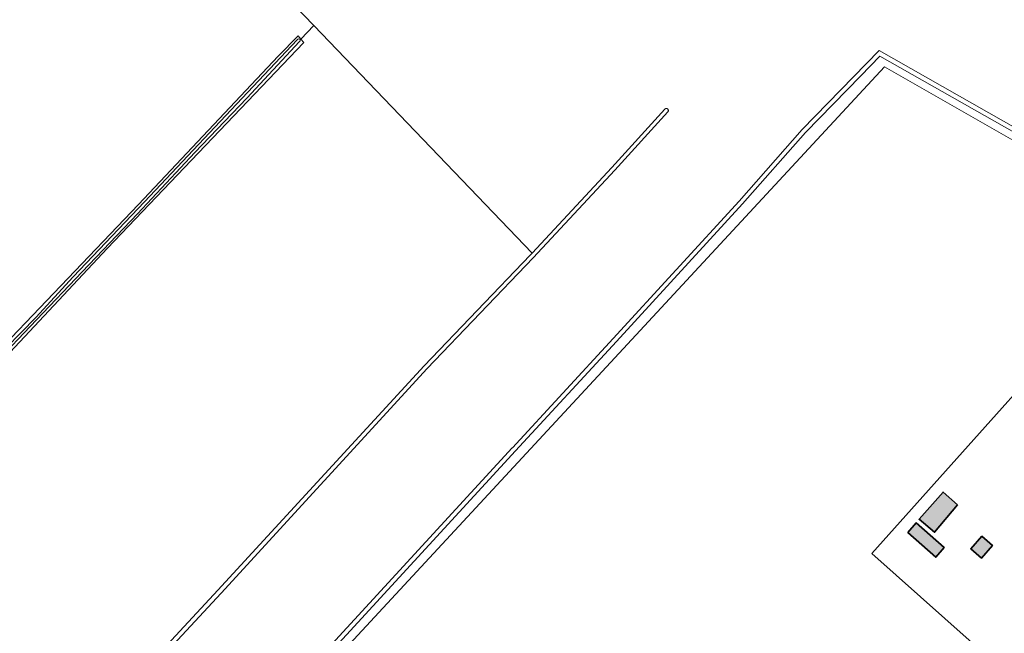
# Model space of a CAD drawing. Header units: metres. Extents: x 200031 to 204075, y 460125 to 464703.
# Tile 105 of 178: x 201461 to 201683, y 464069 to 464208. Entities that reach past the tile are written whole.
import ezdxf

# ---------------------------------------------------------------- set-up
doc = ezdxf.new("R2010")
doc.units = ezdxf.units.M
doc.header["$LTSCALE"] = 2
for name, color, linetype, lineweight in [('B-WE-GR-BOS_LOOF-GV', 253, 'Continuous', 13), ('B-WE-GR-GRAS-GV', 253, 'Continuous', 13), ('B-WE-OG-BEBOUWING-GV', 253, 'Continuous', 35), ('B-WE-OG-TERREIN_ERF-GV', 253, 'Continuous', 18), ('B-WE-OG-WATER_GREPPEL-GV', 253, 'Continuous', 18), ('B-WE-OG-WATER_SLOOT-GV', 253, 'Continuous', 18), ('B-WE-VH-VERHARDING_BETON-A', 254, 'Continuous', 25)]:
    doc.layers.add(name, color=color, linetype=linetype, lineweight=lineweight)

msp = doc.modelspace()

# ---------------------------------------------------------------- hatches: boundary and pattern name
at = {"layer": 'B-WE-VH-VERHARDING_BETON-A'}
h = msp.add_hatch(color=256, dxfattribs=at)
h.dxf.hatch_style = 1
h.paths.add_polyline_path([(201672.84, 464098.05), (201669.56, 464100.95), (201664.14, 464094.81), (201667.63, 464091.87)])
h = msp.add_hatch(color=256, dxfattribs=at)
h.dxf.hatch_style = 1
h.paths.add_polyline_path([(201661.59, 464091.82), (201667.89, 464086.24), (201669.8, 464088.41), (201663.5, 464093.98)])
h = msp.add_hatch(color=256, dxfattribs=at)
h.dxf.hatch_style = 1
h.paths.add_polyline_path([(201678.309, 464090.986), (201675.831, 464088.148), (201678.248, 464086.037), (201680.726, 464088.875)])

# ---------------------------------------------------------------- linework, layer by layer
at = {"layer": 'B-WE-GR-BOS_LOOF-GV', "flags": 128}
for points in [[(201506.821, 464227.726), (201527.323, 464206.432), (201576.654, 464155.001), (201594.675, 464174.377), (201606.664, 464187.563), (201606.697, 464187.591), (201606.733, 464187.616), (201606.77, 464187.637), (201606.81, 464187.655), (201606.851, 464187.669), (201606.893, 464187.679), (201606.936, 464187.686), (201606.979, 464187.688), (201607.023, 464187.686), (201607.066, 464187.681), (201607.108, 464187.671), (201607.149, 464187.658), (201607.189, 464187.641), (201607.227, 464187.62), (201607.263, 464187.596), (201607.297, 464187.568), (201607.328, 464187.538), (201607.356, 464187.505), (201607.381, 464187.469), (201607.402, 464187.431), (201607.42, 464187.392), (201607.434, 464187.351), (201607.445, 464187.309), (201607.451, 464187.266), (201607.454, 464187.223), (201607.452, 464187.179), (201607.447, 464187.136), (201607.437, 464187.094), (201607.424, 464187.053), (201607.407, 464187.013), (201607.386, 464186.975), (201607.362, 464186.938), (201607.358, 464186.932), (201595.365, 464173.742), (201576.918, 464153.908), (201552.906, 464128.881), (201506.315, 464078.125), (201467.053, 464035.836)], [(201471.184, 464001.045), (201536.526, 464072.114), (201572.157, 464110.946), (201572.195, 464110.984), (201595.002, 464135.66), (201623.434, 464166.77), (201637.718, 464182.906), (201655.088, 464200.782), (201700.867, 464174.836)]]:
    msp.add_lwpolyline(points, dxfattribs=at)
at = {"layer": 'B-WE-GR-GRAS-GV', "flags": 128}
for points in [[(201524.393, 464203.376), (201527.323, 464206.432), (201506.821, 464227.726), (201485.481, 464249.888), (201440.031, 464297.091), (201435.284, 464294.351), (201437.179, 464276.872), (201433.087, 464275.27), (201430.919, 464274.989), (201435.111, 464242.914), (201440.649, 464199.803), (201447.673, 464146.457), (201450.271, 464126.237), (201452.523, 464128.09), (201452.466, 464129.208), (201487.646, 464165.992), (201519.27, 464199.495), (201523.727, 464204.148)], [(201524.393, 464203.376), (201525.059, 464202.604), (201480.591, 464156.01), (201457.497, 464131.409), (201452.58, 464126.972), (201452.523, 464128.09), (201450.271, 464126.237), (201456.424, 464078.351), (201460.969, 464044.42), (201461.475, 464037.443), (201463.899, 464036.844), (201464.186, 464034.438), (201465.315, 464035.494), (201466.388, 464036.498), (201505.626, 464078.762), (201552.222, 464129.523), (201576.236, 464154.552), (201576.654, 464155.001), (201527.323, 464206.432)], [(201708.047, 464169.408), (201700.365, 464173.972), (201655.266, 464199.532), (201650.962, 464195.102), (201638.46, 464182.223), (201624.184, 464166.104), (201595.743, 464134.975), (201572.899, 464110.255), (201537.259, 464071.443), (201472.017, 464000.47), (201473.452, 463999.74), (201656.299, 464197.078), (201719.618, 464160.946), (201720.546, 464161.983), (201710.443, 464167.985), (201709.383, 464168.614), (201709.06, 464168.806)]]:
    msp.add_lwpolyline(points, close=True, dxfattribs=at)
msp.add_lwpolyline([(201645.327, 464061.479), (201651.511, 464057.103), (201676.887, 464038.186), (201677.75, 464037.598), (201677.769, 464037.585), (201677.773, 464037.582), (201682.481, 464042.628), (201685.708, 464046.096), (201691.945, 464052.799), (201653.454, 464087.044), (201715.663, 464156.528), (201717.651, 464158.749), (201718.6, 464159.809), (201719.618, 464160.946), (201656.299, 464197.078), (201473.452, 463999.74), (201473.51, 463999.711)], dxfattribs=at)
at = {"layer": 'B-WE-OG-BEBOUWING-GV', "flags": 128}
for points in [[(201672.84, 464098.05), (201669.56, 464100.95), (201664.14, 464094.81), (201667.63, 464091.87)], [(201661.59, 464091.82), (201667.89, 464086.24), (201669.8, 464088.41), (201663.5, 464093.98)], [(201678.309, 464090.986), (201675.831, 464088.148), (201678.248, 464086.037), (201680.726, 464088.875)]]:
    msp.add_lwpolyline(points, close=True, dxfattribs=at)
at = {"layer": 'B-WE-OG-TERREIN_ERF-GV', "flags": 128}
for points in [[(201711.357, 464073.664), (201720.506, 464083.813), (201727.252, 464089.813), (201740.731, 464106.371), (201744.237, 464110.79), (201745.792, 464109.912), (201750.329, 464115.578), (201752.55, 464120.447), (201753.235, 464124.64), (201751.828, 464129.573), (201750.135, 464134.464), (201747.702, 464137.262), (201745.825, 464140.204), (201715.663, 464156.528), (201653.454, 464087.044), (201691.945, 464052.799), (201711.243, 464073.538)], [(201664.14, 464094.81), (201669.56, 464100.95), (201672.84, 464098.05), (201667.63, 464091.87)], [(201669.8, 464088.41), (201667.89, 464086.24), (201661.59, 464091.82), (201663.5, 464093.98)], [(201678.309, 464090.986), (201680.726, 464088.875), (201678.248, 464086.037), (201675.831, 464088.148)]]:
    msp.add_lwpolyline(points, close=True, dxfattribs=at)
at = {"layer": 'B-WE-OG-WATER_GREPPEL-GV', "flags": 128}
for points in [[(201523.559, 464203.245), (201508.615, 464187.416), (201488.996, 464166.56), (201472.874, 464149.658), (201464.45, 464140.469), (201454.323, 464130.16)], [(201454.806, 464129.67), (201464.6, 464139.869), (201474.925, 464150.726), (201487.454, 464163.866), (201500.371, 464177.758), (201512.163, 464190.01), (201524.084, 464202.799)], [(201700.867, 464174.836), (201655.088, 464200.782), (201637.718, 464182.906), (201623.434, 464166.77), (201595.002, 464135.66), (201572.195, 464110.984), (201572.157, 464110.946), (201536.526, 464072.114), (201471.184, 464001.045)], [(201472.017, 464000.47), (201537.259, 464071.443), (201572.899, 464110.255), (201595.743, 464134.975), (201624.184, 464166.104), (201638.46, 464182.223), (201650.962, 464195.102), (201655.266, 464199.532), (201700.365, 464173.972)], [(201467.053, 464035.836), (201506.315, 464078.125), (201552.906, 464128.881), (201576.918, 464153.908), (201595.365, 464173.742), (201607.358, 464186.932), (201607.362, 464186.938), (201607.386, 464186.975), (201607.407, 464187.013), (201607.424, 464187.053), (201607.437, 464187.094), (201607.447, 464187.136), (201607.452, 464187.179), (201607.454, 464187.223), (201607.451, 464187.266), (201607.445, 464187.309), (201607.434, 464187.351), (201607.42, 464187.392), (201607.402, 464187.431), (201607.381, 464187.469), (201607.356, 464187.505), (201607.328, 464187.538), (201607.297, 464187.568), (201607.263, 464187.596), (201607.227, 464187.62), (201607.189, 464187.641), (201607.149, 464187.658), (201607.108, 464187.671), (201607.066, 464187.681), (201607.023, 464187.686), (201606.979, 464187.688), (201606.936, 464187.686), (201606.893, 464187.679), (201606.851, 464187.669), (201606.81, 464187.655), (201606.77, 464187.637), (201606.733, 464187.616), (201606.697, 464187.591), (201606.664, 464187.563), (201594.675, 464174.377), (201576.654, 464155.001), (201576.236, 464154.552), (201552.222, 464129.523), (201505.626, 464078.762), (201466.388, 464036.498)]]:
    msp.add_lwpolyline(points, dxfattribs=at)
at = {"layer": 'B-WE-OG-WATER_GREPPEL-GV'}
msp.add_lwpolyline([(201524.084, 464202.799, 1.2429492), (201523.559, 464203.245)], format="xyb", dxfattribs=at)
at = {"layer": 'B-WE-OG-WATER_SLOOT-GV', "flags": 128}
msp.add_lwpolyline([(201524.393, 464203.376), (201523.727, 464204.148), (201519.27, 464199.495), (201487.646, 464165.992), (201452.466, 464129.208), (201452.523, 464128.09), (201452.58, 464126.972), (201457.497, 464131.409), (201480.591, 464156.01), (201525.059, 464202.604)], close=True, dxfattribs=at)
for points in [[(201454.323, 464130.16), (201464.45, 464140.469), (201472.874, 464149.658), (201488.996, 464166.56), (201508.615, 464187.416), (201523.559, 464203.245)], [(201524.084, 464202.799), (201512.163, 464190.01), (201500.371, 464177.758), (201487.454, 464163.866), (201474.925, 464150.726), (201464.6, 464139.869), (201454.806, 464129.67)]]:
    msp.add_lwpolyline(points, dxfattribs=at)
at = {"layer": 'B-WE-OG-WATER_SLOOT-GV'}
msp.add_lwpolyline([(201523.559, 464203.245, -1.2429492), (201524.084, 464202.799)], format="xyb", dxfattribs=at)

doc.saveas('drawing.dxf')
